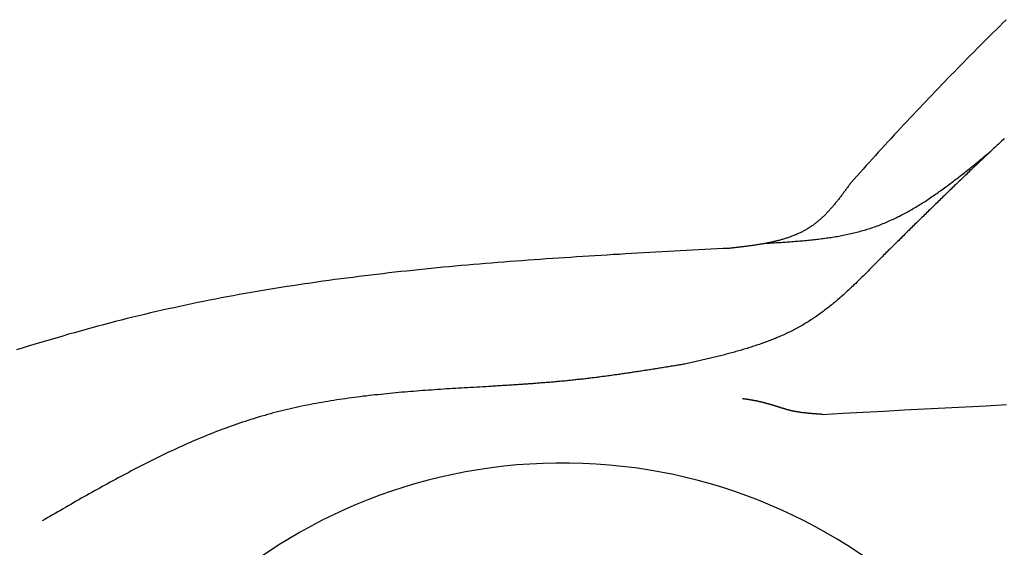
# Model space of a CAD drawing. Extents: x 562 to 7231, y 5667 to 12426.
# Tile 39 of 76: x 1564 to 2515, y 10840 to 11349. Entities that reach past the tile are written whole.
import ezdxf

# ---------------------------------------------------------------- set-up
doc = ezdxf.new("R2010")
doc.units = 0
doc.layers.add('CAR', color=10, linetype='CONTINUOUS')

msp = doc.modelspace()

# ---------------------------------------------------------------- linework, layer by layer
at = {"layer": 'CAR'}
for points in [[(2517.11, 11349.3, 0), (2513.95, 11346.2, 0), (2510.79, 11343.1, 0), (2507.64, 11340, 0), (2504.49, 11336.9, 0), (2501.34, 11333.8, 0), (2498.2, 11330.6, 0), (2495.06, 11327.5, 0), (2491.93, 11324.4, 0), (2488.8, 11321.2, 0), (2485.68, 11318.1, 0), (2482.56, 11314.9, 0), (2479.44, 11311.8, 0), (2476.33, 11308.6, 0), (2473.22, 11305.5, 0), (2470.12, 11302.3, 0), (2467.02, 11299.1, 0), (2463.92, 11296, 0), (2460.83, 11292.8, 0), (2457.74, 11289.6, 0), (2454.66, 11286.4, 0), (2451.58, 11283.2, 0), (2448.5, 11280, 0), (2445.43, 11276.8, 0), (2442.36, 11273.6, 0), (2439.3, 11270.4, 0), (2436.24, 11267.2, 0), (2433.18, 11264, 0), (2430.13, 11260.7, 0), (2427.08, 11257.5, 0), (2424.04, 11254.3, 0), (2421, 11251, 0), (2417.97, 11247.8, 0), (2414.94, 11244.5, 0), (2411.91, 11241.3, 0), (2408.89, 11238, 0), (2405.87, 11234.7, 0), (2402.85, 11231.5, 0), (2399.84, 11228.2, 0), (2396.84, 11224.9, 0), (2393.83, 11221.6, 0), (2390.84, 11218.3, 0), (2387.84, 11215, 0), (2384.85, 11211.7, 0), (2381.87, 11208.4, 0), (2378.88, 11205.1, 0), (2375.91, 11201.7, 0), (2372.93, 11198.4, 0), (2369.96, 11195.1, 0), (2367, 11191.7, 0)], [(2515.27, 11234.5, 0), (2514.12, 11233.4, 0), (2512.97, 11232.4, 0), (2511.82, 11231.3, 0), (2510.67, 11230.2, 0), (2509.52, 11229.1, 0), (2508.37, 11228.1, 0), (2507.22, 11227, 0), (2506.07, 11225.9, 0), (2504.93, 11224.8, 0), (2503.78, 11223.8, 0), (2502.63, 11222.7, 0), (2501.48, 11221.6, 0), (2500.34, 11220.5, 0), (2499.19, 11219.4, 0), (2498.04, 11218.4, 0), (2496.9, 11217.3, 0), (2495.75, 11216.2, 0), (2494.61, 11215.1, 0), (2493.46, 11214, 0), (2492.32, 11213, 0), (2491.17, 11211.9, 0), (2490.03, 11210.8, 0), (2488.89, 11209.7, 0), (2487.74, 11208.6, 0), (2486.6, 11207.5, 0), (2485.46, 11206.5, 0), (2484.32, 11205.4, 0), (2483.18, 11204.3, 0), (2482.04, 11203.2, 0), (2480.9, 11202.1, 0), (2479.76, 11201, 0), (2478.62, 11199.9, 0), (2477.48, 11198.9, 0), (2476.34, 11197.8, 0), (2475.2, 11196.7, 0), (2474.07, 11195.6, 0), (2472.93, 11194.5, 0), (2471.79, 11193.4, 0), (2470.66, 11192.3, 0), (2469.52, 11191.2, 0), (2468.39, 11190.1, 0), (2467.26, 11189.1, 0), (2466.12, 11188, 0), (2464.99, 11186.9, 0), (2463.86, 11185.8, 0), (2462.72, 11184.7, 0), (2461.59, 11183.6, 0), (2460.46, 11182.5, 0), (2459.33, 11181.4, 0), (2458.2, 11180.3, 0), (2457.07, 11179.2, 0), (2455.94, 11178.1, 0), (2454.81, 11177, 0), (2453.68, 11175.9, 0), (2452.55, 11174.8, 0), (2451.42, 11173.7, 0), (2450.29, 11172.6, 0), (2449.17, 11171.5, 0), (2448.04, 11170.4, 0), (2446.91, 11169.3, 0), (2445.79, 11168.2, 0), (2444.66, 11167.1, 0), (2443.53, 11166, 0), (2442.41, 11164.9, 0), (2441.28, 11163.8, 0), (2440.16, 11162.7, 0), (2439.03, 11161.6, 0), (2437.91, 11160.5, 0), (2436.78, 11159.4, 0), (2435.66, 11158.3, 0), (2434.53, 11157.2, 0), (2433.41, 11156.1, 0), (2432.29, 11155, 0), (2431.16, 11153.9, 0), (2430.04, 11152.8, 0), (2428.92, 11151.7, 0), (2427.8, 11150.6, 0), (2426.67, 11149.5, 0), (2425.55, 11148.4, 0), (2424.43, 11147.3, 0), (2423.31, 11146.2, 0), (2422.19, 11145.1, 0), (2421.06, 11144, 0), (2419.94, 11142.9, 0), (2418.82, 11141.8, 0), (2417.7, 11140.6, 0), (2416.58, 11139.5, 0), (2415.46, 11138.4, 0), (2414.34, 11137.3, 0), (2413.22, 11136.2, 0), (2412.1, 11135.1, 0), (2410.98, 11134, 0), (2409.86, 11132.9, 0), (2408.74, 11131.8, 0), (2407.62, 11130.7, 0), (2406.5, 11129.6, 0), (2405.38, 11128.5, 0), (2404.26, 11127.4, 0), (2403.14, 11126.3, 0), (2402.02, 11125.2, 0), (2400.9, 11124.1, 0), (2399.78, 11122.9, 0), (2398.66, 11121.8, 0), (2397.54, 11120.7, 0)], [(2285.4, 11133.4, 0), (2286.94, 11133.5, 0), (2288.48, 11133.6, 0), (2290.02, 11133.7, 0), (2291.56, 11133.8, 0), (2293.1, 11133.9, 0), (2294.64, 11134, 0), (2296.18, 11134.1, 0), (2297.72, 11134.2, 0), (2299.26, 11134.3, 0), (2300.8, 11134.4, 0), (2302.33, 11134.5, 0), (2303.87, 11134.6, 0), (2305.41, 11134.7, 0), (2306.94, 11134.8, 0), (2308.47, 11134.9, 0), (2310.01, 11135.1, 0), (2311.54, 11135.2, 0), (2313.07, 11135.3, 0), (2314.6, 11135.4, 0), (2316.13, 11135.5, 0), (2317.66, 11135.7, 0), (2319.18, 11135.8, 0), (2320.71, 11135.9, 0), (2322.23, 11136.1, 0), (2323.75, 11136.2, 0), (2325.27, 11136.4, 0), (2326.79, 11136.5, 0), (2328.31, 11136.7, 0), (2329.83, 11136.8, 0), (2331.34, 11137, 0), (2332.85, 11137.2, 0), (2334.36, 11137.3, 0), (2335.87, 11137.5, 0), (2337.38, 11137.7, 0), (2338.88, 11137.9, 0), (2340.38, 11138.1, 0), (2341.88, 11138.3, 0), (2343.38, 11138.5, 0), (2344.88, 11138.7, 0), (2346.37, 11138.9, 0), (2347.86, 11139.1, 0), (2349.35, 11139.4, 0), (2350.83, 11139.6, 0), (2352.31, 11139.9, 0), (2353.79, 11140.1, 0), (2355.27, 11140.4, 0), (2356.75, 11140.6, 0), (2358.22, 11140.9, 0), (2359.69, 11141.2, 0), (2361.15, 11141.5, 0), (2362.61, 11141.8, 0), (2364.07, 11142.1, 0), (2365.53, 11142.4, 0), (2366.98, 11142.7, 0), (2368.43, 11143.1, 0), (2369.88, 11143.4, 0), (2371.32, 11143.8, 0), (2372.76, 11144.1, 0), (2374.2, 11144.5, 0), (2375.63, 11144.9, 0), (2377.06, 11145.3, 0), (2378.48, 11145.7, 0), (2379.9, 11146.1, 0), (2381.32, 11146.5, 0), (2382.73, 11146.9, 0), (2384.14, 11147.4, 0), (2385.55, 11147.8, 0), (2386.95, 11148.3, 0), (2388.35, 11148.7, 0), (2389.74, 11149.2, 0), (2391.13, 11149.7, 0), (2392.51, 11150.2, 0), (2393.89, 11150.7, 0), (2395.27, 11151.3, 0), (2396.64, 11151.8, 0), (2398.01, 11152.4, 0), (2399.37, 11152.9, 0), (2400.73, 11153.5, 0), (2402.09, 11154.1, 0), (2403.44, 11154.7, 0), (2404.79, 11155.3, 0), (2406.13, 11155.9, 0), (2407.47, 11156.5, 0), (2408.81, 11157.1, 0), (2410.15, 11157.8, 0), (2411.48, 11158.4, 0), (2412.8, 11159.1, 0), (2414.13, 11159.7, 0), (2415.45, 11160.4, 0), (2416.76, 11161.1, 0), (2418.08, 11161.8, 0), (2419.39, 11162.5, 0), (2420.7, 11163.2, 0), (2422, 11163.9, 0), (2423.3, 11164.6, 0), (2424.6, 11165.4, 0), (2425.89, 11166.1, 0), (2427.18, 11166.9, 0), (2428.47, 11167.6, 0), (2429.76, 11168.4, 0), (2431.04, 11169.2, 0), (2432.32, 11169.9, 0), (2433.6, 11170.7, 0), (2434.88, 11171.5, 0), (2436.15, 11172.3, 0), (2437.42, 11173.1, 0), (2438.69, 11173.9, 0), (2439.95, 11174.8, 0), (2441.21, 11175.6, 0), (2442.47, 11176.4, 0), (2443.73, 11177.3, 0), (2444.99, 11178.1, 0), (2446.24, 11179, 0), (2447.49, 11179.8, 0), (2448.74, 11180.7, 0), (2449.99, 11181.5, 0), (2451.23, 11182.4, 0), (2452.47, 11183.3, 0), (2453.71, 11184.2, 0), (2454.95, 11185.1, 0), (2456.19, 11186, 0), (2457.42, 11186.9, 0), (2458.66, 11187.8, 0), (2459.89, 11188.7, 0), (2461.12, 11189.6, 0), (2462.35, 11190.5, 0), (2463.57, 11191.4, 0), (2464.8, 11192.4, 0), (2466.02, 11193.3, 0), (2467.24, 11194.2, 0), (2468.47, 11195.2, 0), (2469.69, 11196.1, 0), (2470.9, 11197, 0), (2472.12, 11198, 0), (2473.34, 11198.9, 0), (2474.55, 11199.9, 0), (2475.76, 11200.8, 0), (2476.98, 11201.8, 0), (2478.19, 11202.8, 0), (2479.4, 11203.7, 0), (2480.61, 11204.7, 0), (2481.82, 11205.7, 0), (2483.03, 11206.6, 0), (2484.23, 11207.6, 0), (2485.44, 11208.6, 0), (2486.65, 11209.6, 0), (2487.85, 11210.5, 0), (2489.06, 11211.5, 0), (2490.26, 11212.5, 0), (2491.46, 11213.5, 0), (2492.67, 11214.5, 0), (2493.87, 11215.4, 0), (2495.07, 11216.4, 0), (2496.27, 11217.4, 0), (2497.48, 11218.4, 0), (2498.68, 11219.4, 0), (2499.88, 11220.4, 0), (2501.08, 11221.4, 0), (2502.28, 11222.3, 0)], [(2367, 11191.7, 0), (2366.46, 11191, 0), (2365.93, 11190.3, 0), (2365.39, 11189.5, 0), (2364.86, 11188.8, 0), (2364.32, 11188.1, 0), (2363.78, 11187.3, 0), (2363.25, 11186.6, 0), (2362.71, 11185.9, 0), (2362.17, 11185.2, 0), (2361.63, 11184.4, 0), (2361.09, 11183.7, 0), (2360.55, 11183, 0), (2360.01, 11182.3, 0), (2359.47, 11181.5, 0), (2358.93, 11180.8, 0), (2358.38, 11180.1, 0), (2357.84, 11179.4, 0), (2357.29, 11178.7, 0), (2356.74, 11178, 0), (2356.19, 11177.2, 0), (2355.64, 11176.5, 0), (2355.09, 11175.8, 0), (2354.54, 11175.1, 0), (2353.98, 11174.4, 0), (2353.42, 11173.7, 0), (2352.86, 11173, 0), (2352.3, 11172.4, 0), (2351.74, 11171.7, 0), (2351.17, 11171, 0), (2350.6, 11170.3, 0), (2350.03, 11169.6, 0), (2349.46, 11169, 0), (2348.89, 11168.3, 0), (2348.31, 11167.6, 0), (2347.73, 11167, 0), (2347.15, 11166.3, 0), (2346.56, 11165.7, 0), (2345.97, 11165, 0), (2345.38, 11164.4, 0), (2344.79, 11163.7, 0), (2344.19, 11163.1, 0), (2343.59, 11162.5, 0), (2342.99, 11161.9, 0), (2342.38, 11161.2, 0), (2341.77, 11160.6, 0), (2341.16, 11160, 0), (2340.55, 11159.4, 0), (2339.93, 11158.8, 0), (2339.3, 11158.2, 0), (2338.68, 11157.7, 0), (2338.04, 11157.1, 0), (2337.41, 11156.5, 0), (2336.77, 11156, 0), (2336.13, 11155.4, 0), (2335.48, 11154.8, 0), (2334.83, 11154.3, 0), (2334.18, 11153.8, 0), (2333.52, 11153.2, 0), (2332.85, 11152.7, 0), (2332.19, 11152.2, 0), (2331.51, 11151.7, 0), (2330.84, 11151.2, 0), (2330.16, 11150.7, 0), (2329.47, 11150.2, 0), (2328.78, 11149.7, 0), (2328.08, 11149.3, 0), (2327.38, 11148.8, 0), (2326.68, 11148.4, 0), (2325.97, 11147.9, 0), (2325.25, 11147.5, 0), (2324.53, 11147, 0), (2323.81, 11146.6, 0), (2323.08, 11146.2, 0), (2322.35, 11145.8, 0), (2321.61, 11145.4, 0), (2320.87, 11145, 0), (2320.13, 11144.6, 0), (2319.38, 11144.2, 0), (2318.62, 11143.8, 0), (2317.86, 11143.5, 0), (2317.1, 11143.1, 0), (2316.34, 11142.8, 0), (2315.57, 11142.4, 0), (2314.79, 11142.1, 0), (2314.01, 11141.7, 0), (2313.23, 11141.4, 0), (2312.45, 11141.1, 0), (2311.66, 11140.8, 0), (2310.87, 11140.5, 0), (2310.07, 11140.2, 0), (2309.27, 11139.9, 0), (2308.47, 11139.6, 0), (2307.66, 11139.3, 0), (2306.85, 11139, 0), (2306.04, 11138.7, 0), (2305.22, 11138.4, 0), (2304.4, 11138.2, 0), (2303.58, 11137.9, 0), (2302.75, 11137.7, 0), (2301.92, 11137.4, 0), (2301.09, 11137.2, 0), (2300.25, 11136.9, 0), (2299.41, 11136.7, 0), (2298.57, 11136.5, 0), (2297.73, 11136.2, 0), (2296.88, 11136, 0), (2296.03, 11135.8, 0), (2295.18, 11135.6, 0), (2294.33, 11135.4, 0), (2293.47, 11135.2, 0), (2292.61, 11135, 0), (2291.75, 11134.8, 0), (2290.88, 11134.6, 0), (2290.02, 11134.4, 0), (2289.15, 11134.2, 0), (2288.28, 11134, 0), (2287.4, 11133.8, 0), (2286.53, 11133.7, 0), (2285.65, 11133.5, 0), (2284.77, 11133.3, 0), (2283.89, 11133.2, 0), (2283, 11133, 0), (2282.12, 11132.8, 0), (2281.23, 11132.7, 0), (2280.34, 11132.5, 0), (2279.45, 11132.4, 0), (2278.55, 11132.2, 0), (2277.66, 11132.1, 0), (2276.76, 11132, 0), (2275.86, 11131.8, 0), (2274.97, 11131.7, 0), (2274.06, 11131.5, 0), (2273.16, 11131.4, 0), (2272.26, 11131.3, 0), (2271.35, 11131.2, 0), (2270.45, 11131, 0), (2269.54, 11130.9, 0), (2268.63, 11130.8, 0), (2267.72, 11130.7, 0), (2266.81, 11130.5, 0), (2265.9, 11130.4, 0), (2264.99, 11130.3, 0), (2264.08, 11130.2, 0), (2263.16, 11130.1, 0), (2262.25, 11130, 0), (2261.33, 11129.9, 0), (2260.42, 11129.8, 0), (2259.5, 11129.7, 0), (2258.58, 11129.5, 0), (2257.66, 11129.4, 0), (2256.75, 11129.3, 0), (2255.83, 11129.2, 0), (2254.91, 11129.1, 0), (2253.99, 11129, 0), (2253.07, 11128.9, 0), (2252.15, 11128.8, 0), (2251.23, 11128.7, 0), (2250.31, 11128.6, 0), (2249.39, 11128.5, 0)], [(2249.39, 11128.5, 0), (2243.49, 11128.2, 0), (2237.6, 11127.9, 0), (2231.7, 11127.6, 0), (2225.81, 11127.3, 0), (2219.91, 11127, 0), (2214.01, 11126.7, 0), (2208.12, 11126.3, 0), (2202.22, 11126, 0), (2196.33, 11125.7, 0), (2190.43, 11125.4, 0), (2184.54, 11125.1, 0), (2178.65, 11124.7, 0), (2172.75, 11124.4, 0), (2166.86, 11124.1, 0), (2160.97, 11123.8, 0), (2155.08, 11123.4, 0), (2149.19, 11123.1, 0), (2143.3, 11122.7, 0), (2137.41, 11122.4, 0), (2131.53, 11122, 0), (2125.64, 11121.7, 0), (2119.75, 11121.3, 0), (2113.87, 11121, 0), (2107.99, 11120.6, 0), (2102.1, 11120.2, 0), (2096.22, 11119.8, 0), (2090.34, 11119.4, 0), (2084.47, 11119.1, 0), (2078.59, 11118.7, 0), (2072.71, 11118.3, 0), (2066.84, 11117.8, 0), (2060.97, 11117.4, 0), (2055.09, 11117, 0), (2049.22, 11116.6, 0), (2043.36, 11116.1, 0), (2037.49, 11115.7, 0), (2031.63, 11115.2, 0), (2025.76, 11114.7, 0), (2019.9, 11114.3, 0), (2014.04, 11113.8, 0), (2008.18, 11113.3, 0), (2002.33, 11112.8, 0), (1996.47, 11112.3, 0), (1990.62, 11111.8, 0), (1984.77, 11111.2, 0), (1978.93, 11110.7, 0), (1973.08, 11110.2, 0), (1967.24, 11109.6, 0), (1961.4, 11109, 0), (1955.56, 11108.4, 0), (1949.72, 11107.8, 0), (1943.89, 11107.2, 0), (1938.06, 11106.6, 0), (1932.23, 11106, 0), (1926.4, 11105.4, 0), (1920.58, 11104.7, 0), (1914.76, 11104, 0), (1908.94, 11103.4, 0), (1903.13, 11102.7, 0), (1897.31, 11102, 0), (1891.5, 11101.3, 0), (1885.7, 11100.5, 0), (1879.89, 11099.8, 0), (1874.09, 11099, 0), (1868.29, 11098.3, 0), (1862.5, 11097.5, 0), (1856.71, 11096.7, 0), (1850.92, 11095.9, 0), (1845.13, 11095, 0), (1839.35, 11094.2, 0), (1833.57, 11093.3, 0), (1827.8, 11092.4, 0), (1822.02, 11091.5, 0), (1816.26, 11090.6, 0), (1810.49, 11089.7, 0), (1804.73, 11088.8, 0), (1798.97, 11087.8, 0), (1793.22, 11086.8, 0), (1787.47, 11085.8, 0), (1781.72, 11084.8, 0), (1775.98, 11083.8, 0), (1770.24, 11082.7, 0), (1764.5, 11081.7, 0), (1758.77, 11080.6, 0), (1753.04, 11079.5, 0), (1747.32, 11078.4, 0), (1741.6, 11077.2, 0), (1735.89, 11076.1, 0), (1730.17, 11074.9, 0), (1724.47, 11073.7, 0), (1718.76, 11072.5, 0), (1713.07, 11071.2, 0), (1707.37, 11070, 0), (1701.68, 11068.7, 0), (1696, 11067.4, 0), (1690.32, 11066.1, 0), (1684.64, 11064.7, 0), (1678.97, 11063.3, 0), (1673.3, 11062, 0), (1667.64, 11060.6, 0), (1661.98, 11059.1, 0), (1656.33, 11057.7, 0), (1650.67, 11056.2, 0), (1645.03, 11054.7, 0), (1639.39, 11053.2, 0), (1633.75, 11051.7, 0), (1628.11, 11050.2, 0), (1622.48, 11048.6, 0), (1616.85, 11047, 0), (1611.23, 11045.5, 0), (1605.61, 11043.8, 0), (1599.99, 11042.2, 0), (1594.38, 11040.6, 0), (1588.77, 11038.9, 0), (1583.16, 11037.3, 0), (1577.55, 11035.6, 0), (1571.95, 11033.9, 0), (1566.35, 11032.2, 0), (1560.76, 11030.4, 0)], [(2397.54, 11120.7, 0), (2396.55, 11119.7, 0), (2395.57, 11118.7, 0), (2394.58, 11117.7, 0), (2393.59, 11116.7, 0), (2392.61, 11115.7, 0), (2391.62, 11114.7, 0), (2390.63, 11113.6, 0), (2389.65, 11112.6, 0), (2388.66, 11111.6, 0), (2387.67, 11110.6, 0), (2386.68, 11109.6, 0), (2385.69, 11108.6, 0), (2384.7, 11107.6, 0), (2383.7, 11106.6, 0), (2382.71, 11105.6, 0), (2381.72, 11104.6, 0), (2380.72, 11103.6, 0), (2379.72, 11102.6, 0), (2378.73, 11101.6, 0), (2377.73, 11100.6, 0), (2376.73, 11099.6, 0), (2375.72, 11098.7, 0), (2374.72, 11097.7, 0), (2373.71, 11096.7, 0), (2372.71, 11095.7, 0), (2371.7, 11094.7, 0), (2370.69, 11093.8, 0), (2369.67, 11092.8, 0), (2368.66, 11091.8, 0), (2367.64, 11090.9, 0), (2366.62, 11089.9, 0), (2365.6, 11089, 0), (2364.58, 11088, 0), (2363.55, 11087.1, 0), (2362.53, 11086.2, 0), (2361.49, 11085.2, 0), (2360.46, 11084.3, 0), (2359.43, 11083.4, 0), (2358.39, 11082.4, 0), (2357.35, 11081.5, 0), (2356.3, 11080.6, 0), (2355.26, 11079.7, 0), (2354.21, 11078.8, 0), (2353.15, 11077.9, 0), (2352.1, 11077, 0), (2351.04, 11076.1, 0), (2349.97, 11075.2, 0), (2348.91, 11074.4, 0), (2347.84, 11073.5, 0), (2346.77, 11072.6, 0), (2345.69, 11071.8, 0), (2344.61, 11070.9, 0), (2343.53, 11070.1, 0), (2342.44, 11069.3, 0), (2341.35, 11068.4, 0), (2340.25, 11067.6, 0), (2339.15, 11066.8, 0), (2338.05, 11066, 0), (2336.94, 11065.2, 0), (2335.83, 11064.4, 0), (2334.71, 11063.6, 0), (2333.59, 11062.8, 0), (2332.47, 11062, 0), (2331.34, 11061.3, 0), (2330.21, 11060.5, 0), (2329.07, 11059.8, 0), (2327.93, 11059, 0), (2326.78, 11058.3, 0), (2325.63, 11057.6, 0), (2324.47, 11056.9, 0), (2323.31, 11056.2, 0), (2322.14, 11055.5, 0), (2320.97, 11054.8, 0), (2319.79, 11054.1, 0), (2318.61, 11053.4, 0), (2317.42, 11052.8, 0), (2316.23, 11052.1, 0), (2315.03, 11051.4, 0), (2313.83, 11050.8, 0), (2312.63, 11050.2, 0), (2311.42, 11049.6, 0), (2310.2, 11048.9, 0), (2308.98, 11048.3, 0), (2307.76, 11047.7, 0), (2306.53, 11047.1, 0), (2305.3, 11046.5, 0), (2304.06, 11046, 0), (2302.82, 11045.4, 0), (2301.58, 11044.8, 0), (2300.33, 11044.3, 0), (2299.08, 11043.7, 0), (2297.82, 11043.2, 0), (2296.56, 11042.6, 0), (2295.3, 11042.1, 0), (2294.03, 11041.6, 0), (2292.76, 11041.1, 0), (2291.49, 11040.6, 0), (2290.21, 11040.1, 0), (2288.93, 11039.6, 0), (2287.64, 11039.1, 0), (2286.36, 11038.6, 0), (2285.06, 11038.1, 0), (2283.77, 11037.6, 0), (2282.47, 11037.1, 0), (2281.17, 11036.7, 0), (2279.87, 11036.2, 0), (2278.56, 11035.8, 0), (2277.25, 11035.3, 0), (2275.94, 11034.9, 0), (2274.62, 11034.4, 0), (2273.3, 11034, 0), (2271.98, 11033.6, 0), (2270.66, 11033.1, 0), (2269.33, 11032.7, 0), (2268, 11032.3, 0), (2266.67, 11031.9, 0), (2265.33, 11031.5, 0), (2264, 11031.1, 0), (2262.66, 11030.7, 0), (2261.32, 11030.3, 0), (2259.97, 11029.9, 0), (2258.63, 11029.5, 0), (2257.28, 11029.1, 0), (2255.93, 11028.8, 0), (2254.58, 11028.4, 0), (2253.22, 11028, 0), (2251.87, 11027.6, 0), (2250.51, 11027.3, 0), (2249.15, 11026.9, 0), (2247.79, 11026.5, 0), (2246.42, 11026.2, 0), (2245.06, 11025.8, 0), (2243.69, 11025.5, 0), (2242.33, 11025.1, 0), (2240.96, 11024.8, 0), (2239.59, 11024.4, 0), (2238.22, 11024.1, 0), (2236.84, 11023.7, 0), (2235.47, 11023.4, 0), (2234.09, 11023.1, 0), (2232.72, 11022.7, 0), (2231.34, 11022.4, 0), (2229.96, 11022.1, 0), (2228.58, 11021.7, 0), (2227.2, 11021.4, 0), (2225.82, 11021.1, 0), (2224.44, 11020.8, 0), (2223.06, 11020.4, 0), (2221.68, 11020.1, 0), (2220.29, 11019.8, 0), (2218.91, 11019.5, 0), (2217.52, 11019.2, 0), (2216.14, 11018.8, 0), (2214.75, 11018.5, 0), (2213.37, 11018.2, 0), (2211.98, 11017.9, 0), (2210.6, 11017.6, 0), (2209.21, 11017.2, 0), (2207.83, 11016.9, 0)], [(2207.83, 11016.9, 0), (2206.63, 11016.7, 0), (2205.44, 11016.5, 0), (2204.25, 11016.3, 0), (2203.05, 11016.1, 0), (2201.86, 11016, 0), (2200.67, 11015.8, 0), (2199.47, 11015.6, 0), (2198.28, 11015.4, 0), (2197.08, 11015.2, 0), (2195.89, 11015, 0), (2194.7, 11014.8, 0), (2193.5, 11014.6, 0), (2192.31, 11014.4, 0), (2191.12, 11014.2, 0), (2189.92, 11014, 0), (2188.73, 11013.8, 0), (2187.54, 11013.6, 0), (2186.34, 11013.4, 0), (2185.15, 11013.2, 0), (2183.96, 11013.1, 0), (2182.76, 11012.9, 0), (2181.57, 11012.7, 0), (2180.37, 11012.5, 0), (2179.18, 11012.3, 0), (2177.99, 11012.1, 0), (2176.79, 11011.9, 0), (2175.6, 11011.7, 0), (2174.4, 11011.5, 0), (2173.21, 11011.3, 0), (2172.02, 11011.2, 0), (2170.82, 11011, 0), (2169.63, 11010.8, 0), (2168.43, 11010.6, 0), (2167.24, 11010.4, 0), (2166.04, 11010.2, 0), (2164.85, 11010, 0), (2163.65, 11009.9, 0), (2162.46, 11009.7, 0), (2161.26, 11009.5, 0), (2160.07, 11009.3, 0), (2158.88, 11009.1, 0), (2157.68, 11008.9, 0), (2156.49, 11008.8, 0), (2155.29, 11008.6, 0), (2154.09, 11008.4, 0), (2152.9, 11008.2, 0), (2151.7, 11008.1, 0), (2150.51, 11007.9, 0), (2149.31, 11007.7, 0), (2148.12, 11007.5, 0), (2146.92, 11007.4, 0), (2145.73, 11007.2, 0), (2144.53, 11007, 0), (2143.33, 11006.8, 0), (2142.14, 11006.7, 0), (2140.94, 11006.5, 0), (2139.75, 11006.3, 0), (2138.55, 11006.2, 0), (2137.35, 11006, 0), (2136.16, 11005.8, 0), (2134.96, 11005.7, 0), (2133.76, 11005.5, 0), (2132.57, 11005.3, 0), (2131.37, 11005.2, 0), (2130.17, 11005, 0), (2128.97, 11004.9, 0), (2127.78, 11004.7, 0), (2126.58, 11004.6, 0), (2125.38, 11004.4, 0), (2124.18, 11004.2, 0), (2122.99, 11004.1, 0), (2121.79, 11003.9, 0), (2120.59, 11003.8, 0), (2119.39, 11003.6, 0), (2118.19, 11003.5, 0), (2116.99, 11003.3, 0), (2115.8, 11003.2, 0), (2114.6, 11003, 0), (2113.4, 11002.9, 0), (2112.2, 11002.8, 0), (2111, 11002.6, 0), (2109.8, 11002.5, 0), (2108.6, 11002.3, 0), (2107.4, 11002.2, 0), (2106.2, 11002.1, 0), (2105, 11001.9, 0), (2103.8, 11001.8, 0), (2102.6, 11001.7, 0), (2101.4, 11001.5, 0), (2100.2, 11001.4, 0), (2099, 11001.3, 0), (2097.8, 11001.2, 0), (2096.59, 11001, 0), (2095.39, 11000.9, 0), (2094.19, 11000.8, 0), (2092.99, 11000.7, 0), (2091.79, 11000.6, 0), (2090.59, 11000.4, 0), (2089.38, 11000.3, 0), (2088.18, 11000.2, 0), (2086.98, 11000.1, 0), (2085.78, 11000, 0), (2084.57, 10999.9, 0), (2083.37, 10999.8, 0), (2082.17, 10999.7, 0), (2080.97, 10999.6, 0), (2079.76, 10999.4, 0), (2078.56, 10999.3, 0), (2077.36, 10999.2, 0), (2076.15, 10999.1, 0), (2074.95, 10999, 0), (2073.74, 10998.9, 0), (2072.54, 10998.8, 0), (2071.34, 10998.7, 0), (2070.13, 10998.6, 0), (2068.93, 10998.6, 0), (2067.72, 10998.5, 0), (2066.52, 10998.4, 0), (2065.31, 10998.3, 0), (2064.11, 10998.2, 0), (2062.9, 10998.1, 0), (2061.7, 10998, 0), (2060.49, 10997.9, 0), (2059.29, 10997.8, 0), (2058.08, 10997.7, 0), (2056.88, 10997.6, 0), (2055.67, 10997.6, 0), (2054.47, 10997.5, 0), (2053.26, 10997.4, 0), (2052.06, 10997.3, 0), (2050.85, 10997.2, 0), (2049.65, 10997.1, 0), (2048.44, 10997.1, 0), (2047.23, 10997, 0), (2046.03, 10996.9, 0), (2044.82, 10996.8, 0), (2043.62, 10996.7, 0), (2042.41, 10996.7, 0), (2041.2, 10996.6, 0), (2040, 10996.5, 0), (2038.79, 10996.4, 0), (2037.59, 10996.3, 0), (2036.38, 10996.3, 0), (2035.17, 10996.2, 0), (2033.97, 10996.1, 0), (2032.76, 10996, 0), (2031.55, 10996, 0), (2030.35, 10995.9, 0), (2029.14, 10995.8, 0), (2027.94, 10995.7, 0), (2026.73, 10995.7, 0), (2025.52, 10995.6, 0), (2024.32, 10995.5, 0), (2023.11, 10995.4, 0), (2021.9, 10995.4, 0), (2020.7, 10995.3, 0), (2019.49, 10995.2, 0), (2018.28, 10995.1, 0), (2017.08, 10995.1, 0)], [(2017.08, 10995.1, 0), (2014.17, 10994.9, 0), (2011.26, 10994.7, 0), (2008.36, 10994.6, 0), (2005.45, 10994.4, 0), (2002.54, 10994.2, 0), (1999.64, 10994.1, 0), (1996.73, 10993.9, 0), (1993.83, 10993.7, 0), (1990.92, 10993.6, 0), (1988.02, 10993.4, 0), (1985.11, 10993.2, 0), (1982.21, 10993, 0), (1979.31, 10992.9, 0), (1976.41, 10992.7, 0), (1973.51, 10992.5, 0), (1970.61, 10992.3, 0), (1967.71, 10992.1, 0), (1964.81, 10991.9, 0), (1961.92, 10991.7, 0), (1959.02, 10991.5, 0), (1956.13, 10991.3, 0), (1953.24, 10991.1, 0), (1950.35, 10990.9, 0), (1947.46, 10990.6, 0), (1944.57, 10990.4, 0), (1941.68, 10990.2, 0), (1938.8, 10990, 0), (1935.91, 10989.7, 0), (1933.03, 10989.5, 0), (1930.15, 10989.2, 0), (1927.27, 10988.9, 0), (1924.4, 10988.7, 0), (1921.52, 10988.4, 0), (1918.65, 10988.1, 0), (1915.78, 10987.8, 0), (1912.91, 10987.5, 0), (1910.05, 10987.2, 0), (1907.19, 10986.9, 0), (1904.33, 10986.6, 0), (1901.47, 10986.3, 0), (1898.61, 10985.9, 0), (1895.76, 10985.6, 0), (1892.91, 10985.2, 0), (1890.06, 10984.9, 0), (1887.21, 10984.5, 0), (1884.37, 10984.1, 0), (1881.53, 10983.7, 0), (1878.7, 10983.3, 0), (1875.86, 10982.9, 0), (1873.03, 10982.5, 0), (1870.2, 10982.1, 0), (1867.38, 10981.6, 0), (1864.56, 10981.2, 0), (1861.74, 10980.7, 0), (1858.93, 10980.2, 0), (1856.12, 10979.7, 0), (1853.31, 10979.2, 0), (1850.5, 10978.7, 0), (1847.7, 10978.2, 0), (1844.91, 10977.7, 0), (1842.11, 10977.1, 0), (1839.32, 10976.6, 0), (1836.54, 10976, 0), (1833.76, 10975.4, 0), (1830.98, 10974.8, 0), (1828.21, 10974.2, 0), (1825.44, 10973.5, 0), (1822.67, 10972.9, 0), (1819.91, 10972.2, 0), (1817.16, 10971.6, 0), (1814.4, 10970.9, 0), (1811.66, 10970.2, 0), (1808.91, 10969.5, 0), (1806.17, 10968.7, 0), (1803.44, 10968, 0), (1800.71, 10967.2, 0), (1797.98, 10966.5, 0), (1795.26, 10965.7, 0), (1792.55, 10964.8, 0), (1789.84, 10964, 0), (1787.13, 10963.2, 0), (1784.43, 10962.3, 0), (1781.73, 10961.4, 0), (1779.04, 10960.6, 0), (1776.35, 10959.7, 0), (1773.67, 10958.7, 0), (1770.99, 10957.8, 0), (1768.32, 10956.9, 0), (1765.65, 10955.9, 0), (1762.98, 10954.9, 0), (1760.32, 10953.9, 0), (1757.66, 10952.9, 0), (1755, 10951.9, 0), (1752.35, 10950.9, 0), (1749.71, 10949.8, 0), (1747.06, 10948.8, 0), (1744.42, 10947.7, 0), (1741.79, 10946.6, 0), (1739.15, 10945.5, 0), (1736.53, 10944.4, 0), (1733.9, 10943.3, 0), (1731.28, 10942.2, 0), (1728.66, 10941.1, 0), (1726.05, 10939.9, 0), (1723.43, 10938.7, 0), (1720.82, 10937.6, 0), (1718.22, 10936.4, 0), (1715.62, 10935.2, 0), (1713.02, 10934, 0), (1710.42, 10932.8, 0), (1707.83, 10931.6, 0), (1705.24, 10930.3, 0), (1702.65, 10929.1, 0), (1700.06, 10927.8, 0), (1697.48, 10926.6, 0), (1694.9, 10925.3, 0), (1692.32, 10924, 0), (1689.75, 10922.8, 0), (1687.17, 10921.5, 0), (1684.6, 10920.2, 0), (1682.03, 10918.9, 0), (1679.47, 10917.5, 0), (1676.9, 10916.2, 0), (1674.34, 10914.9, 0), (1671.78, 10913.5, 0), (1669.23, 10912.2, 0), (1666.67, 10910.9, 0), (1664.12, 10909.5, 0), (1661.56, 10908.1, 0), (1659.01, 10906.8, 0), (1656.47, 10905.4, 0), (1653.92, 10904, 0), (1651.37, 10902.6, 0), (1648.83, 10901.2, 0), (1646.29, 10899.8, 0), (1643.75, 10898.4, 0), (1641.21, 10897, 0), (1638.67, 10895.6, 0), (1636.13, 10894.2, 0), (1633.6, 10892.8, 0), (1631.06, 10891.4, 0), (1628.53, 10889.9, 0), (1626, 10888.5, 0), (1623.46, 10887.1, 0), (1620.93, 10885.6, 0), (1618.4, 10884.2, 0), (1615.87, 10882.8, 0), (1613.35, 10881.3, 0), (1610.82, 10879.9, 0), (1608.29, 10878.4, 0), (1605.76, 10877, 0), (1603.24, 10875.5, 0), (1600.71, 10874.1, 0), (1598.19, 10872.6, 0), (1595.66, 10871.2, 0), (1593.14, 10869.7, 0), (1590.61, 10868.3, 0), (1588.09, 10866.8, 0), (1585.56, 10865.3, 0)], [(2294.52, 10976.1, 0), (2294.33, 10976.2, 0), (2294.13, 10976.2, 0), (2293.93, 10976.3, 0), (2293.73, 10976.3, 0), (2293.53, 10976.4, 0), (2293.33, 10976.5, 0), (2293.13, 10976.5, 0), (2292.93, 10976.6, 0), (2292.73, 10976.6, 0), (2292.53, 10976.7, 0), (2292.33, 10976.8, 0), (2292.13, 10976.8, 0), (2291.93, 10976.9, 0), (2291.74, 10976.9, 0), (2291.54, 10977, 0), (2291.34, 10977.1, 0), (2291.14, 10977.1, 0), (2290.94, 10977.2, 0), (2290.74, 10977.2, 0), (2290.54, 10977.3, 0), (2290.34, 10977.3, 0), (2290.14, 10977.4, 0), (2289.94, 10977.5, 0), (2289.74, 10977.5, 0), (2289.54, 10977.6, 0), (2289.34, 10977.6, 0), (2289.14, 10977.7, 0), (2288.94, 10977.7, 0), (2288.74, 10977.8, 0), (2288.54, 10977.9, 0), (2288.34, 10977.9, 0), (2288.14, 10978, 0), (2287.94, 10978, 0), (2287.75, 10978.1, 0), (2287.55, 10978.1, 0), (2287.35, 10978.2, 0), (2287.15, 10978.3, 0), (2286.95, 10978.3, 0), (2286.75, 10978.4, 0), (2286.55, 10978.4, 0), (2286.35, 10978.5, 0), (2286.15, 10978.5, 0), (2285.95, 10978.6, 0), (2285.75, 10978.6, 0), (2285.55, 10978.7, 0), (2285.35, 10978.8, 0), (2285.15, 10978.8, 0), (2284.95, 10978.9, 0), (2284.75, 10978.9, 0), (2284.54, 10979, 0), (2284.34, 10979, 0), (2284.14, 10979.1, 0), (2283.94, 10979.1, 0), (2283.74, 10979.2, 0), (2283.54, 10979.2, 0), (2283.34, 10979.3, 0), (2283.14, 10979.3, 0), (2282.94, 10979.4, 0), (2282.74, 10979.5, 0), (2282.54, 10979.5, 0), (2282.34, 10979.6, 0), (2282.14, 10979.6, 0), (2281.94, 10979.7, 0), (2281.74, 10979.7, 0), (2281.53, 10979.8, 0), (2281.33, 10979.8, 0), (2281.13, 10979.9, 0), (2280.93, 10979.9, 0), (2280.73, 10980, 0), (2280.53, 10980, 0), (2280.33, 10980.1, 0), (2280.12, 10980.1, 0), (2279.92, 10980.2, 0), (2279.72, 10980.2, 0), (2279.52, 10980.2, 0), (2279.32, 10980.3, 0), (2279.12, 10980.3, 0), (2278.91, 10980.4, 0), (2278.71, 10980.4, 0), (2278.51, 10980.5, 0), (2278.31, 10980.5, 0), (2278.11, 10980.6, 0), (2277.9, 10980.6, 0), (2277.7, 10980.7, 0), (2277.5, 10980.7, 0), (2277.3, 10980.7, 0), (2277.09, 10980.8, 0), (2276.89, 10980.8, 0), (2276.69, 10980.9, 0), (2276.49, 10980.9, 0), (2276.28, 10981, 0), (2276.08, 10981, 0), (2275.88, 10981, 0), (2275.67, 10981.1, 0), (2275.47, 10981.1, 0), (2275.27, 10981.2, 0), (2275.06, 10981.2, 0), (2274.86, 10981.2, 0), (2274.66, 10981.3, 0), (2274.45, 10981.3, 0), (2274.25, 10981.4, 0), (2274.05, 10981.4, 0), (2273.84, 10981.4, 0), (2273.64, 10981.5, 0), (2273.43, 10981.5, 0), (2273.23, 10981.5, 0), (2273.03, 10981.6, 0), (2272.82, 10981.6, 0), (2272.62, 10981.7, 0), (2272.41, 10981.7, 0), (2272.21, 10981.7, 0), (2272.01, 10981.8, 0), (2271.8, 10981.8, 0), (2271.6, 10981.8, 0), (2271.39, 10981.9, 0), (2271.19, 10981.9, 0), (2270.98, 10981.9, 0), (2270.78, 10982, 0), (2270.57, 10982, 0), (2270.37, 10982, 0), (2270.16, 10982.1, 0), (2269.96, 10982.1, 0), (2269.75, 10982.1, 0), (2269.55, 10982.2, 0), (2269.34, 10982.2, 0), (2269.14, 10982.2, 0), (2268.93, 10982.3, 0), (2268.73, 10982.3, 0), (2268.52, 10982.3, 0), (2268.32, 10982.4, 0), (2268.11, 10982.4, 0), (2267.91, 10982.4, 0), (2267.7, 10982.5, 0), (2267.5, 10982.5, 0), (2267.29, 10982.5, 0), (2267.09, 10982.5, 0), (2266.88, 10982.6, 0), (2266.68, 10982.6, 0), (2266.47, 10982.6, 0), (2266.27, 10982.7, 0), (2266.06, 10982.7, 0), (2265.86, 10982.7, 0), (2265.65, 10982.8, 0), (2265.44, 10982.8, 0), (2265.24, 10982.8, 0), (2265.03, 10982.9, 0), (2264.83, 10982.9, 0), (2264.62, 10982.9, 0), (2264.42, 10982.9, 0), (2264.21, 10983, 0), (2264.01, 10983, 0), (2263.8, 10983, 0), (2263.59, 10983.1, 0), (2263.39, 10983.1, 0), (2263.18, 10983.1, 0), (2262.98, 10983.1, 0), (2262.77, 10983.2, 0), (2262.57, 10983.2, 0), (2262.36, 10983.2, 0)], [(2339.43, 10968.2, 0), (2339.14, 10968.2, 0), (2338.86, 10968.2, 0), (2338.57, 10968.3, 0), (2338.28, 10968.3, 0), (2337.99, 10968.3, 0), (2337.7, 10968.3, 0), (2337.41, 10968.3, 0), (2337.12, 10968.3, 0), (2336.83, 10968.4, 0), (2336.54, 10968.4, 0), (2336.25, 10968.4, 0), (2335.97, 10968.4, 0), (2335.68, 10968.4, 0), (2335.39, 10968.4, 0), (2335.1, 10968.5, 0), (2334.81, 10968.5, 0), (2334.52, 10968.5, 0), (2334.23, 10968.5, 0), (2333.94, 10968.5, 0), (2333.65, 10968.6, 0), (2333.37, 10968.6, 0), (2333.08, 10968.6, 0), (2332.79, 10968.6, 0), (2332.5, 10968.6, 0), (2332.21, 10968.7, 0), (2331.92, 10968.7, 0), (2331.63, 10968.7, 0), (2331.35, 10968.7, 0), (2331.06, 10968.7, 0), (2330.77, 10968.8, 0), (2330.48, 10968.8, 0), (2330.19, 10968.8, 0), (2329.91, 10968.8, 0), (2329.62, 10968.8, 0), (2329.33, 10968.9, 0), (2329.04, 10968.9, 0), (2328.75, 10968.9, 0), (2328.47, 10968.9, 0), (2328.18, 10969, 0), (2327.89, 10969, 0), (2327.6, 10969, 0), (2327.32, 10969, 0), (2327.03, 10969.1, 0), (2326.74, 10969.1, 0), (2326.45, 10969.1, 0), (2326.17, 10969.1, 0), (2325.88, 10969.2, 0), (2325.59, 10969.2, 0), (2325.3, 10969.2, 0), (2325.02, 10969.2, 0), (2324.73, 10969.3, 0), (2324.44, 10969.3, 0), (2324.16, 10969.3, 0), (2323.87, 10969.4, 0), (2323.58, 10969.4, 0), (2323.3, 10969.4, 0), (2323.01, 10969.5, 0), (2322.73, 10969.5, 0), (2322.44, 10969.5, 0), (2322.15, 10969.6, 0), (2321.87, 10969.6, 0), (2321.58, 10969.6, 0), (2321.3, 10969.7, 0), (2321.01, 10969.7, 0), (2320.73, 10969.7, 0), (2320.44, 10969.8, 0), (2320.16, 10969.8, 0), (2319.87, 10969.8, 0), (2319.59, 10969.9, 0), (2319.3, 10969.9, 0), (2319.02, 10970, 0), (2318.73, 10970, 0), (2318.45, 10970, 0), (2318.16, 10970.1, 0), (2317.88, 10970.1, 0), (2317.6, 10970.2, 0), (2317.31, 10970.2, 0), (2317.03, 10970.2, 0), (2316.74, 10970.3, 0), (2316.46, 10970.3, 0), (2316.18, 10970.4, 0), (2315.89, 10970.4, 0), (2315.61, 10970.5, 0), (2315.33, 10970.5, 0), (2315.05, 10970.6, 0), (2314.76, 10970.6, 0), (2314.48, 10970.7, 0), (2314.2, 10970.7, 0), (2313.92, 10970.8, 0), (2313.63, 10970.8, 0), (2313.35, 10970.9, 0), (2313.07, 10970.9, 0), (2312.79, 10971, 0), (2312.51, 10971, 0), (2312.23, 10971.1, 0), (2311.95, 10971.2, 0), (2311.67, 10971.2, 0), (2311.39, 10971.3, 0), (2311.1, 10971.3, 0), (2310.82, 10971.4, 0), (2310.54, 10971.4, 0), (2310.26, 10971.5, 0), (2309.98, 10971.6, 0), (2309.71, 10971.6, 0), (2309.43, 10971.7, 0), (2309.15, 10971.8, 0), (2308.87, 10971.8, 0), (2308.59, 10971.9, 0), (2308.31, 10972, 0), (2308.03, 10972, 0), (2307.75, 10972.1, 0), (2307.48, 10972.2, 0), (2307.2, 10972.3, 0), (2306.92, 10972.3, 0), (2306.64, 10972.4, 0), (2306.36, 10972.5, 0), (2306.09, 10972.5, 0), (2305.81, 10972.6, 0), (2305.53, 10972.7, 0), (2305.26, 10972.8, 0), (2304.98, 10972.9, 0), (2304.7, 10972.9, 0), (2304.43, 10973, 0), (2304.15, 10973.1, 0), (2303.87, 10973.2, 0), (2303.6, 10973.2, 0), (2303.32, 10973.3, 0), (2303.04, 10973.4, 0), (2302.77, 10973.5, 0), (2302.49, 10973.6, 0), (2302.22, 10973.7, 0), (2301.94, 10973.7, 0), (2301.67, 10973.8, 0), (2301.39, 10973.9, 0), (2301.12, 10974, 0), (2300.84, 10974.1, 0), (2300.57, 10974.2, 0), (2300.29, 10974.3, 0), (2300.01, 10974.3, 0), (2299.74, 10974.4, 0), (2299.47, 10974.5, 0), (2299.19, 10974.6, 0), (2298.92, 10974.7, 0), (2298.64, 10974.8, 0), (2298.37, 10974.9, 0), (2298.09, 10974.9, 0), (2297.82, 10975, 0), (2297.54, 10975.1, 0), (2297.27, 10975.2, 0), (2296.99, 10975.3, 0), (2296.72, 10975.4, 0), (2296.44, 10975.5, 0), (2296.17, 10975.6, 0), (2295.9, 10975.7, 0), (2295.62, 10975.7, 0), (2295.35, 10975.8, 0), (2295.07, 10975.9, 0), (2294.8, 10976, 0), (2294.52, 10976.1, 0)], [(2339.43, 10968.2, 0), (2359.21, 10969.2, 0), (2378.98, 10970.3, 0), (2398.75, 10971.3, 0), (2418.53, 10972.4, 0), (2438.3, 10973.4, 0), (2458.07, 10974.5, 0), (2477.85, 10975.5, 0), (2497.62, 10976.5, 0), (2517.39, 10977.6, 0)]]:
    msp.add_polyline3d(points, dxfattribs=at)
msp.add_arc((2088.52, 10406.407), 514.774, 2.029383, 176.479457, dxfattribs=at)

doc.saveas('drawing.dxf')
